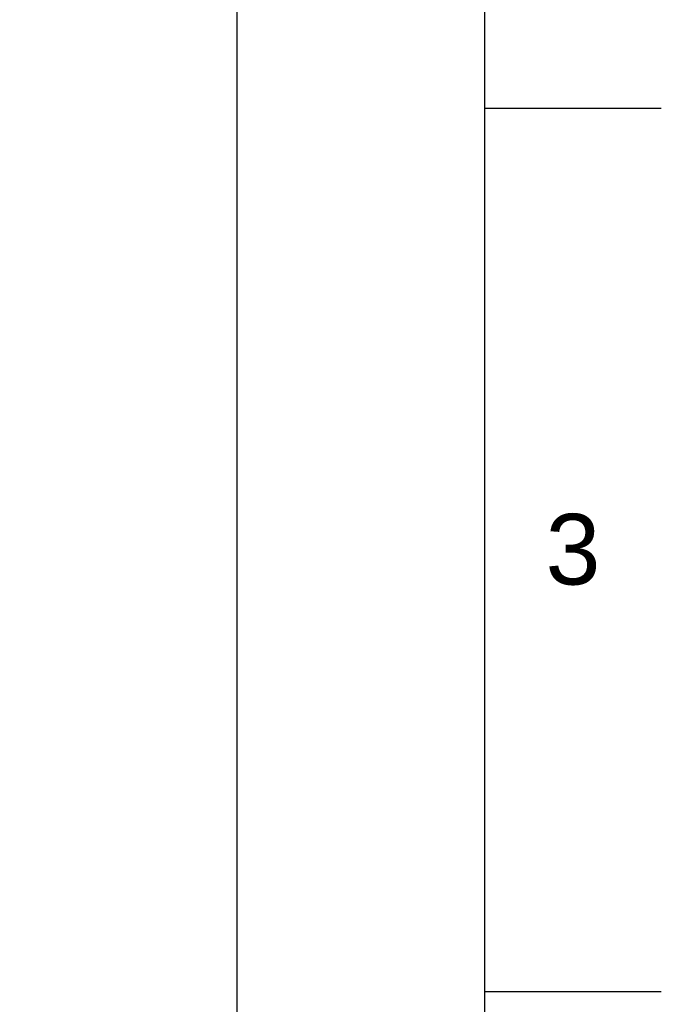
# Model space of a CAD drawing. Header units: millimetres. Extents: x 687 to 1107, y -116 to 478.
# Tile 48 of 49: x 1055 to 1107, y 251 to 330. Entities that reach past the tile are written whole.
import ezdxf

# ---------------------------------------------------------------- set-up
doc = ezdxf.new("R2010")
doc.units = ezdxf.units.MM
doc.header["$LTSCALE"] = 0.1
doc.layers.add('DIM', color=3, linetype='Continuous')
doc.styles.get("Standard").update_dxf_attribs({"font": 'arial_0.ttf'})
doc.dimstyles.new('DIMSTYLE_2', dxfattribs={"dimtxt": 3, "dimasz": 2.5, "dimexe": 0.18, "dimexo": 0.0625, "dimgap": 0.09, "dimtad": 1, "dimdec": 3, "dimdsep": 46, "dimtxsty": 'Standard', "dimblk": '_FILLED', "dimblk1": '_FILLED', "dimblk2": '_FILLED', "dimcen": 0.09, "dimadec": 0, "dimazin": 0, "dimtp": 1.2, "dimtm": 1.2, "dimtfac": 1, "dimtdec": 3, "dimtofl": 0, "dimtmove": 0, "dimatfit": 3, "dimldrblk": '_FILLED', "dimfxl": 1, "dimtolj": 1, "dimarcsym": 0})

# ---------------------------------------------------------------- blocks, each defined once
blk = doc.blocks.new('_FILLED')
at = {"color": 0, "linetype": 'ByBlock'}
blk.add_solid([(0, 0), (-1, 0.233), (-1, -0.233)], dxfattribs=at)
blk = doc.blocks.new('*D7')
at = {"layer": 'Defpoints', "color": 0, "linetype": 'Continuous', "transparency": 16777216}
for p in [(967.776, 384.267), (1072.846, 384.267), (1029.424, 7.996)]:
    blk.add_point(p, dxfattribs=at)
at = {"layer": 'DIM', "color": 0, "linetype": 'Continuous', "lineweight": -2, "transparency": 16777216}
for p, q in [((967.839, 384.267), (1073.026, 384.267)), ((1072.846, 10.496), (1072.846, 381.767)), ((1029.486, 7.996), (1073.026, 7.996))]:
    blk.add_line(p, q, dxfattribs=at)
at = {"layer": 'DIM', "color": 0, "linetype": 'Continuous', "lineweight": -2, "transparency": 16777216, "xscale": 2.5, "yscale": 2.5, "zscale": 2.5}
for p, rotation in [((1072.846, 384.267), 90), ((1072.846, 7.996), 270)]:
    blk.add_blockref('_FILLED', p, dxfattribs=dict(at, rotation=rotation))
at = {"layer": 'DIM', "color": 0, "linetype": 'Continuous', "transparency": 16777216, "insert": (1069.693, 142.082), "char_height": 3, "attachment_point": 2, "rotation": 90}
blk.add_mtext('\\A1;1244-1484%%P10', dxfattribs=at)

msp = doc.modelspace()

# ---------------------------------------------------------------- linework, layer by layer
for p, q in [((1092.6675, -101.4339), (1092.6675, 464.2227)), ((1092.6675, 322.8085), (1106.8089, 322.8085)), ((1092.6675, 252.1015), (1106.8089, 252.1015))]:
    msp.add_line(p, q)

# ---------------------------------------------------------------- texts
at = {"insert": (1099.7382, 287.455), "char_height": 5.6566, "attachment_point": 5}
msp.add_mtext_dynamic_manual_height_columns('3', width=50, gutter_width=12.5, heights=[0], dxfattribs=at)

# ---------------------------------------------------------------- dimensions: what is measured, and where the dimension line sits
at = {"layer": 'DIM', "color": 3, "linetype": 'Continuous'}
dim = msp.add_linear_dim(base=(1072.8463, 384.2674), p1=(1029.4238, 7.9958), p2=(967.7764, 384.2674), angle=90, text='1244-1484%%P10', dimstyle='DIMSTYLE_2', dxfattribs=at)
dim.commit()
dim.dimension.update_dxf_attribs({"geometry": '*D7', "text_midpoint": (1072.8463, 142.0824), "dimtype": 160})

doc.saveas('drawing.dxf')
